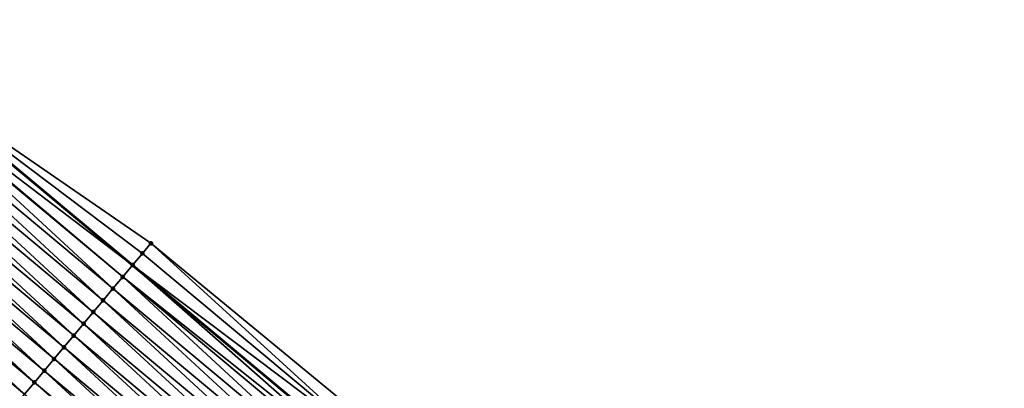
# Model space of a CAD drawing. Header units: feet. Extents: x 2017353 to 2024169, y 808050 to 818690.
# Tile 163 of 256: x 2018708 to 2018772, y 817498 to 817522. Entities that reach past the tile are written whole.
import ezdxf

# ---------------------------------------------------------------- set-up
doc = ezdxf.new("R2010")
doc.units = ezdxf.units.FT
doc.header["$MEASUREMENT"] = 0
for name, color, linetype, lineweight in [('EP_Travel Lane', 172, 'Continuous', 53), ('SB-Road Shots', 141, 'Continuous', 100), ('SB-Road X-Section', 40, 'Continuous', 13)]:
    doc.layers.add(name, color=color, linetype=linetype, lineweight=lineweight)
doc.layers.add('I-77-MM15-17_SB-Surface-BORDER', color=7, linetype='Continuous')
doc.layers.add('I-77-MM15-17_SB-Surface-TIN', color=7, linetype='Continuous')

msp = doc.modelspace()

# ---------------------------------------------------------------- linework, layer by layer
at = {"layer": 'EP_Travel Lane'}
msp.add_polyline3d([(2018653.877791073, 817557.7250744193, 264.8253528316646), (2018669.222079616, 817544.8994635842, 264.5825268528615), (2018684.56659484, 817532.0736632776, 264.3702446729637), (2018699.911370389, 817519.2476453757, 264.193083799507), (2018715.256354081, 817506.4214534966, 264.0439783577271), (2018730.601312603, 817493.5952826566, 263.8914917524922), (2018745.982697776, 817480.5994449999, 263.7404586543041), (2018761.201035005, 817467.6231617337, 263.6025291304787), (2018776.419313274, 817454.6469287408, 263.4551985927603), (2018791.641102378, 817441.7106606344, 263.2910802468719), (2018806.880674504, 817428.7595463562, 263.1359031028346), (2018822.115759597, 817415.8175085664, 262.9848279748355), (2018837.363000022, 817402.8752714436, 262.8412164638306), (2018852.610068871, 817389.9331799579, 262.6703484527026), (2018867.857437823, 817376.9106842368, 262.4894844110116), (2018883.056847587, 817363.9128532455, 262.3028112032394)], dxfattribs=at)
at = {"layer": 'I-77-MM15-17_SB-Surface-BORDER', "color": 3, "linetype": 'Continuous', "lineweight": -3}
msp.add_polyline3d([(2018655.167295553, 817559.2679028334, 264.8191982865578), (2018669.870285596, 817545.6749995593, 264.5801280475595), (2018685.214827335, 817532.8491761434, 264.371483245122), (2018699.918266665, 817519.2558973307, 264.192991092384), (2018716.460869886, 817507.8622034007, 264.0643565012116), (2018731.890838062, 817495.138088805, 263.8884816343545), (2018747.461585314, 817482.3336999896, 263.7526621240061), (2018762.750762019, 817469.4404116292, 263.6213517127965), (2018778.02217163, 817456.5265362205, 263.4703922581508), (2018793.266032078, 817443.6224744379, 263.3113125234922), (2018808.531373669, 817430.7016982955, 263.154857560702), (2018823.577551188, 817417.5397772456, 262.9974541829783), (2018838.529699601, 817404.249872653, 262.8507396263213), (2018853.055640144, 817390.4580615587, 262.6809473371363), (2018867.866676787, 817376.921488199, 262.4894767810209), (2018883.727656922, 817364.6973982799, 262.2938101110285)], dxfattribs=at)
at = {"layer": 'I-77-MM15-17_SB-Surface-TIN', "color": 128, "linetype": 'Continuous', "lineweight": -3}
for points in [[(2018699.334436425, 817518.5572969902, 264.2008395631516), (2018715.256354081, 817506.4214534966, 264.0439783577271), (2018699.911370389, 817519.2476453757, 264.193083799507)], [(2018715.263250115, 817506.4297047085, 264.0439156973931), (2018699.918266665, 817519.2558973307, 264.192991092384), (2018699.911370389, 817519.2476453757, 264.193083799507)], [(2018715.263250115, 817506.4297047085, 264.0439156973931), (2018699.911370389, 817519.2476453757, 264.193083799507), (2018715.256354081, 817506.4214534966, 264.0439783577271)], [(2018715.263250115, 817506.4297047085, 264.0439156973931), (2018715.904594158, 817507.1969581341, 264.0463649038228), (2018699.918266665, 817519.2558973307, 264.192991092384)], [(2018715.904594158, 817507.1969581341, 264.0463649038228), (2018716.460869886, 817507.8622034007, 264.0643565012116), (2018699.918266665, 817519.2558973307, 264.192991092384)], [(2018713.980508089, 817504.8952429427, 264.0317439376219), (2018699.276998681, 817518.488580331, 264.200797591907), (2018698.635549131, 817517.721415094, 264.184121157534)], [(2018714.621967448, 817505.662399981, 264.0497426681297), (2018699.334436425, 817518.5572969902, 264.2008395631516), (2018699.276998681, 817518.488580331, 264.200797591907)], [(2018713.980508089, 817504.8952429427, 264.0317439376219), (2018714.621967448, 817505.662399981, 264.0497426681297), (2018699.276998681, 817518.488580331, 264.200797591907)], [(2018714.621967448, 817505.662399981, 264.0497426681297), (2018715.256354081, 817506.4214534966, 264.0439783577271), (2018699.334436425, 817518.5572969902, 264.2008395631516)], [(2018713.338976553, 817504.1281462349, 264.0040124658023), (2018698.635549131, 817517.721415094, 264.184121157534), (2018697.994008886, 817516.9543256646, 264.1552152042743)], [(2018713.338976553, 817504.1281462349, 264.0040124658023), (2018713.980508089, 817504.8952429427, 264.0317439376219), (2018698.635549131, 817517.721415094, 264.184121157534)], [(2018712.697475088, 817503.3610243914, 263.9803359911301), (2018697.994008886, 817516.9543256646, 264.1552152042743), (2018697.352479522, 817516.1872271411, 264.1277763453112)], [(2018712.697475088, 817503.3610243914, 263.9803359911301), (2018713.338976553, 817504.1281462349, 264.0040124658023), (2018697.994008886, 817516.9543256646, 264.1552152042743)], [(2018712.055989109, 817502.5938896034, 263.9587477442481), (2018697.352479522, 817516.1872271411, 264.1277763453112), (2018696.711034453, 817515.4200581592, 264.1117041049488)], [(2018712.055989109, 817502.5938896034, 263.9587477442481), (2018712.697475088, 817503.3610243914, 263.9803359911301), (2018697.352479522, 817516.1872271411, 264.1277763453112)], [(2018711.414484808, 817501.8267701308, 263.9346887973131), (2018696.711034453, 817515.4200581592, 264.1117041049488), (2018696.069634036, 817514.6528518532, 264.1016530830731)], [(2018711.414484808, 817501.8267701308, 263.9346887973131), (2018712.055989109, 817502.5938896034, 263.9587477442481), (2018696.711034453, 817515.4200581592, 264.1117041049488)], [(2018710.77302578, 817501.0596128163, 263.9167346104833), (2018696.069634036, 817514.6528518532, 264.1016530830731), (2018695.428142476, 817513.8857217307, 264.0793118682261)], [(2018710.77302578, 817501.0596128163, 263.9167346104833), (2018711.414484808, 817501.8267701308, 263.9346887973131), (2018696.069634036, 817514.6528518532, 264.1016530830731)], [(2018710.131562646, 817500.2924589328, 263.8982269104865), (2018695.428142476, 817513.8857217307, 264.0793118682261), (2018694.786662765, 817513.1185817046, 264.0585683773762)], [(2018710.131562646, 817500.2924589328, 263.8982269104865), (2018710.77302578, 817501.0596128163, 263.9167346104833), (2018695.428142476, 817513.8857217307, 264.0793118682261)], [(2018709.490054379, 817499.5253427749, 263.8736331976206), (2018694.786662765, 817513.1185817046, 264.0585683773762), (2018694.145128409, 817512.3514873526, 264.0304565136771)], [(2018709.490054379, 817499.5253427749, 263.8736331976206), (2018710.131562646, 817500.2924589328, 263.8982269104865), (2018694.786662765, 817513.1185817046, 264.0585683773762)], [(2018708.848548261, 817498.7582248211, 263.8493292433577), (2018694.145128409, 817512.3514873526, 264.0304565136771), (2018693.503614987, 817511.5843755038, 264.0051673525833)], [(2018708.848548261, 817498.7582248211, 263.8493292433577), (2018709.490054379, 817499.5253427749, 263.8736331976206), (2018694.145128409, 817512.3514873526, 264.0304565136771)], [(2018708.207001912, 817497.9911404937, 263.8196005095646), (2018693.503614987, 817511.5843755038, 264.0051673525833), (2018692.862110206, 817510.817256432, 263.9810434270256)], [(2018708.207001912, 817497.9911404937, 263.8196005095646), (2018708.848548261, 817498.7582248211, 263.8493292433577), (2018693.503614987, 817511.5843755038, 264.0051673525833)], [(2018707.565468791, 817497.2240451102, 263.7916553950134), (2018708.207001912, 817497.9911404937, 263.8196005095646), (2018692.862110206, 817510.817256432, 263.9810434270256)], [(2018731.249405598, 817494.370909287, 263.8741087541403), (2018716.460869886, 817507.8622034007, 264.0643565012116), (2018715.904594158, 817507.1969581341, 264.0463649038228)], [(2018731.249405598, 817494.370909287, 263.8741087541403), (2018731.890838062, 817495.138088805, 263.8884816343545), (2018716.460869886, 817507.8622034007, 264.0643565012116)], [(2018731.249405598, 817494.370909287, 263.8741087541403), (2018715.904594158, 817507.1969581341, 264.0463649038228), (2018715.263250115, 817506.4297047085, 264.0439156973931)], [(2018730.273914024, 817493.2035819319, 263.8920253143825), (2018715.256354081, 817506.4214534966, 264.0439783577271), (2018714.621967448, 817505.662399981, 264.0497426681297)], [(2018730.608208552, 817493.6035329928, 263.8914805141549), (2018715.263250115, 817506.4297047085, 264.0439156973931), (2018715.256354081, 817506.4214534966, 264.0439783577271)], [(2018730.608208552, 817493.6035329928, 263.8914805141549), (2018715.256354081, 817506.4214534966, 264.0439783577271), (2018730.601312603, 817493.5952826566, 263.8914917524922)], [(2018730.273914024, 817493.2035819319, 263.8920253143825), (2018730.601312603, 817493.5952826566, 263.8914917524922), (2018715.256354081, 817506.4214534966, 264.0439783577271)], [(2018730.608208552, 817493.6035329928, 263.8914805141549), (2018731.249405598, 817494.370909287, 263.8741087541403), (2018715.263250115, 817506.4297047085, 264.0439156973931)], [(2018729.325322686, 817492.069191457, 263.8599116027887), (2018714.621967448, 817505.662399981, 264.0497426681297), (2018713.980508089, 817504.8952429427, 264.0317439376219)], [(2018729.325322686, 817492.069191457, 263.8599116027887), (2018729.966836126, 817492.8363032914, 263.8852034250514), (2018714.621967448, 817505.662399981, 264.0497426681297)], [(2018729.966836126, 817492.8363032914, 263.8852034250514), (2018730.273914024, 817493.2035819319, 263.8920253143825), (2018714.621967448, 817505.662399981, 264.0497426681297)], [(2018728.683771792, 817491.3021109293, 263.829569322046), (2018713.980508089, 817504.8952429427, 264.0317439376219), (2018713.338976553, 817504.1281462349, 264.0040124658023)], [(2018728.683771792, 817491.3021109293, 263.829569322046), (2018729.325322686, 817492.069191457, 263.8599116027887), (2018713.980508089, 817504.8952429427, 264.0317439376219)], [(2018728.042302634, 817490.534962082, 263.810248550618), (2018713.338976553, 817504.1281462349, 264.0040124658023), (2018712.697475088, 817503.3610243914, 263.9803359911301)], [(2018728.042302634, 817490.534962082, 263.810248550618), (2018728.683771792, 817491.3021109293, 263.829569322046), (2018713.338976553, 817504.1281462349, 264.0040124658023)], [(2018727.400813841, 817489.7678296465, 263.788280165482), (2018712.697475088, 817503.3610243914, 263.9803359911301), (2018712.055989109, 817502.5938896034, 263.9587477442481)], [(2018727.400813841, 817489.7678296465, 263.788280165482), (2018728.042302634, 817490.534962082, 263.810248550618), (2018712.697475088, 817503.3610243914, 263.9803359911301)], [(2018726.759352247, 817489.0006744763, 263.7699794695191), (2018712.055989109, 817502.5938896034, 263.9587477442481), (2018711.414484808, 817501.8267701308, 263.9346887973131)], [(2018726.759352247, 817489.0006744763, 263.7699794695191), (2018727.400813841, 817489.7678296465, 263.788280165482), (2018712.055989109, 817502.5938896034, 263.9587477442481)], [(2018726.117869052, 817488.2335373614, 263.7487659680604), (2018711.414484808, 817501.8267701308, 263.9346887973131), (2018710.77302578, 817501.0596128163, 263.9167346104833)], [(2018726.117869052, 817488.2335373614, 263.7487659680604), (2018726.759352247, 817489.0006744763, 263.7699794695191), (2018711.414484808, 817501.8267701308, 263.9346887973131)], [(2018725.476393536, 817487.4663938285, 263.7285878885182), (2018710.77302578, 817501.0596128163, 263.9167346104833), (2018710.131562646, 817500.2924589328, 263.8982269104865)], [(2018725.476393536, 817487.4663938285, 263.7285878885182), (2018726.117869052, 817488.2335373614, 263.7487659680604), (2018710.77302578, 817501.0596128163, 263.9167346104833)], [(2018724.834897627, 817486.6992673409, 263.705659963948), (2018710.131562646, 817500.2924589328, 263.8982269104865), (2018709.490054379, 817499.5253427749, 263.8736331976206)], [(2018724.834897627, 817486.6992673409, 263.705659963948), (2018725.476393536, 817487.4663938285, 263.7285878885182), (2018710.131562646, 817500.2924589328, 263.8982269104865)], [(2018724.19337899, 817485.9321598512, 263.679667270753), (2018709.490054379, 817499.5253427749, 263.8736331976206), (2018708.848548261, 817498.7582248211, 263.8493292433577)], [(2018724.19337899, 817485.9321598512, 263.679667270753), (2018724.834897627, 817486.6992673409, 263.705659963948), (2018709.490054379, 817499.5253427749, 263.8736331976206)], [(2018723.804135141, 817485.4666732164, 263.6666349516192), (2018708.848548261, 817498.7582248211, 263.8493292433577), (2018708.207001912, 817497.9911404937, 263.8196005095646)], [(2018723.804135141, 817485.4666732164, 263.6666349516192), (2018724.19337899, 817485.9321598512, 263.679667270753), (2018708.848548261, 817498.7582248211, 263.8493292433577)]]:
    msp.add_3dface(points, dxfattribs=at)
at = {"layer": 'SB-Road Shots', "lineweight": 100}
for p in [(2018716.460869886, 817507.8622034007, 264.0643565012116), (2018715.904594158, 817507.1969581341, 264.0463649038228), (2018715.263250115, 817506.4297047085, 264.0439156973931), (2018714.621967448, 817505.662399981, 264.0497426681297), (2018713.980508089, 817504.8952429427, 264.0317439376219), (2018713.338976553, 817504.1281462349, 264.0040124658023), (2018712.697475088, 817503.3610243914, 263.9803359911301), (2018712.055989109, 817502.5938896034, 263.9587477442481), (2018711.414484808, 817501.8267701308, 263.9346887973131), (2018710.77302578, 817501.0596128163, 263.9167346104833), (2018710.131562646, 817500.2924589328, 263.8982269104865), (2018709.490054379, 817499.5253427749, 263.8736331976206), (2018708.848548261, 817498.7582248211, 263.8493292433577)]:
    msp.add_point(p, dxfattribs=at)
at = {"layer": 'SB-Road X-Section', "extrusion": (-0.767232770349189, 0.6412959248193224, 0.009665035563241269), "elevation": -1024558.410092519, "flags": 128}
msp.add_lwpolyline([(-1921903.229007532, 10166.93269915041), (-1921902.361831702, 10166.91470671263), (-1921901.361831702, 10166.9122573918), (-1921900.361831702, 10166.91808463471), (-1921899.361831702, 10166.90008506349), (-1921898.361831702, 10166.87235229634), (-1921897.361831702, 10166.84867471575), (-1921896.361831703, 10166.82708546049), (-1921895.361831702, 10166.80302538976), (-1921894.361831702, 10166.7850703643), (-1921893.361831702, 10166.76656179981), (-1921892.361831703, 10166.74196693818), (-1921891.361831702, 10166.71766184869), (-1921890.361831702, 10166.68793172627), (-1921889.361831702, 10166.65998530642), (-1921888.361831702, 10166.63863419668), (-1921887.361831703, 10166.6166080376), (-1921886.361831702, 10166.5843097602), (-1921885.361831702, 10166.55551773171), (-1921884.361831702, 10166.53274056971), (-1921883.361831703, 10166.51089073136), (-1921882.361831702, 10166.48765002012), (-1921881.361831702, 10166.46295855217), (-1921880.361831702, 10166.43705006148), (-1921879.361831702, 10166.41217857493), (-1921878.555674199, 10166.39290351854), (-1921878.361831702, 10166.38763278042), (-1921877.361831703, 10166.3619358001), (-1921876.361831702, 10166.33246736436), (-1921875.361831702, 10166.29768436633), (-1921875.222340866, 10166.29254510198), (-1921874.361831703, 10166.25594723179), (-1921873.361831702, 10166.21424335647), (-1921872.361831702, 10166.17317885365), (-1921871.361831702, 10166.13001997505), (-1921870.738340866, 10166.10244987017)], dxfattribs=at)

doc.saveas('drawing.dxf')
